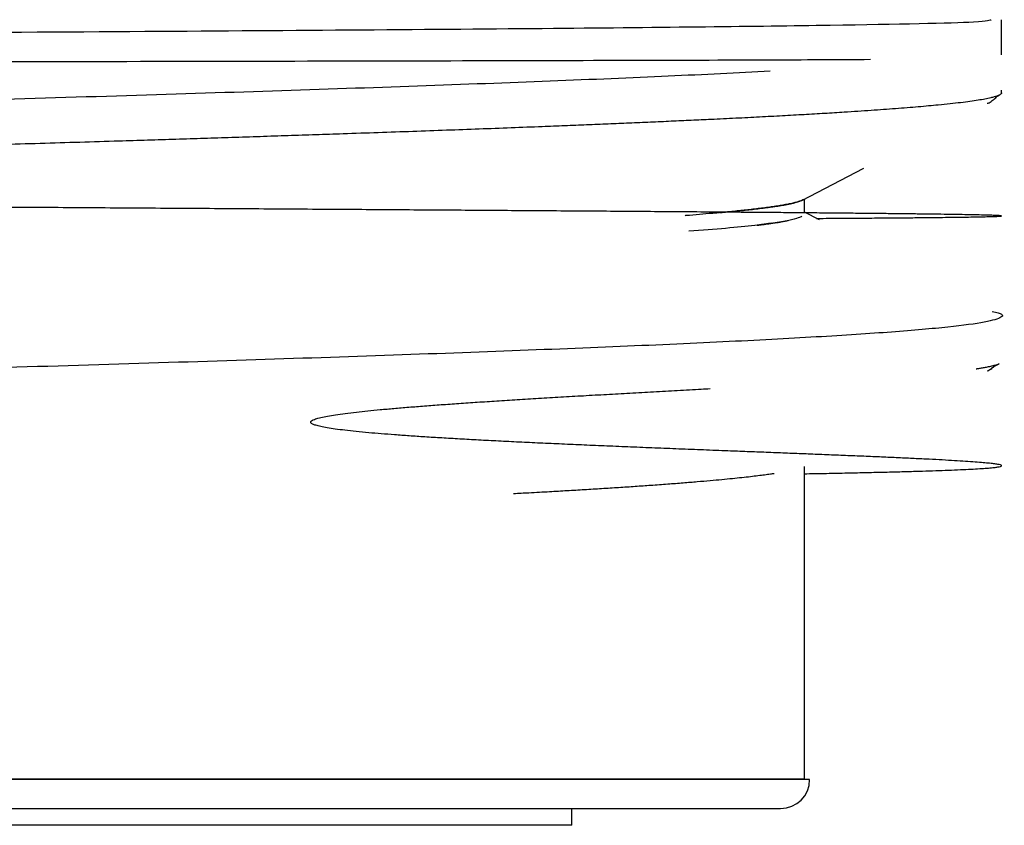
# Model space of a CAD drawing. Header units: millimetres. Extents: x 8 to 740, y 12 to 366.
# Tile 5 of 45: x 58.11 to 64.79, y 303 to 308.47. Entities that reach past the tile are written whole.
import ezdxf

# ---------------------------------------------------------------- set-up
doc = ezdxf.new("R2010")
doc.units = ezdxf.units.MM

msp = doc.modelspace()

# ---------------------------------------------------------------- linework, layer by layer
at = {"color": 7, "linetype": 'Continuous', "lineweight": 30}
for p, q in [((64.7763, 308.2322), (64.7763, 308.4701)), ((64.7763, 307.9908), (64.7763, 307.9925)), ((64.7763, 307.9742), (64.7763, 307.9906)), ((64.7353, 307.945), (64.7612, 307.9586)), ((63.4188, 307.2436), (63.8397, 307.463)), ((63.4234, 307.246), (63.8397, 307.463)), ((63.4381, 307.1587), (63.4381, 307.2536)), ((63.4381, 307.1587), (63.4381, 307.2536)), ((63.5388, 307.1113), (63.4381, 307.1639)), ((64.719, 306.1135), (64.7584, 306.1341)), ((64.68, 306.0855), (64.6821, 306.0868)), ((64.6819, 306.0865), (64.6801, 306.0854)), ((63.4381, 303.315), (63.4381, 305.438)), ((63.4381, 303.315), (63.4381, 305.4227)), ((60.7928, 303.312), (45.2435, 303.312)), ((63.4381, 303.315), (45.2781, 303.315)), ((63.4726, 303.312), (60.7928, 303.312)), ((63.438, 303.312), (63.4381, 303.315)), ((63.4381, 303.315), (63.4381, 303.315)), ((61.8581, 303.0011), (61.8581, 303.115)), ((61.8581, 303.0011), (61.8581, 303.115)), ((61.8581, 303.0011), (47.0581, 303.0011))]:
    msp.add_line(p, q, dxfattribs=at)
msp.add_arc((63.2756, 303.312), 0.1971, 270, 0, dxfattribs=at)
for points, knots in [([(64.7061, 308.4701), (64.6964, 308.4644), (64.6724, 308.4504), (63.6941, 308.4304), (61.8102, 308.409), (58.9795, 308.3884), (55.4134, 308.3685), (51.471, 308.3493), (48.3766, 308.3341), (46.3388, 308.3223), (45.0923, 308.3135), (44.2446, 308.3048), (43.8599, 308.2964), (44.0307, 308.2881), (44.5305, 308.2815), (45.1527, 308.2778), (45.3435, 308.2767)], [0, 0, 0, 0, 0.052748, 0.130729, 0.214707, 0.304671, 0.40061, 0.502513, 0.610368, 0.666822, 0.724783, 0.784251, 0.845226, 0.907707, 0.971694, 1, 1, 1, 1]), ([(63.8864, 308.1989), (63.7689, 308.1982), (63.3219, 308.1954), (61.637, 308.1909), (58.9981, 308.1852), (55.7935, 308.1798), (52.4018, 308.1746), (49.1504, 308.1695), (46.4146, 308.1646), (44.5099, 308.1599), (43.7765, 308.1554), (44.0221, 308.1517), (44.9401, 308.1497), (45.2415, 308.149)], [0, 0, 0, 0, 0.033771, 0.128464, 0.224856, 0.322945, 0.422732, 0.524214, 0.627392, 0.732264, 0.83883, 0.947089, 1, 1, 1, 1]), ([(63.2053, 308.1199), (62.9821, 308.1086), (62.5356, 308.0862), (61.7254, 308.0525), (60.8254, 308.0189), (59.837, 307.9853), (58.7761, 307.9517), (57.6562, 307.9181), (56.4924, 307.8845), (55.3001, 307.8509), (54.0952, 307.8174), (52.8939, 307.7838), (51.712, 307.7503), (50.5655, 307.7168), (49.4695, 307.6833), (48.4386, 307.6498), (47.4867, 307.6163), (46.6263, 307.5829), (45.869, 307.5494), (45.2248, 307.516), (44.7027, 307.4826), (44.3081, 307.4492), (44.0515, 307.4158), (43.9255, 307.3845), (43.9517, 307.3643), (43.9634, 307.3552)], [0, 0, 0, 0, 0.043832, 0.087664, 0.131495, 0.175327, 0.219159, 0.262991, 0.306822, 0.350654, 0.394486, 0.438317, 0.482149, 0.525981, 0.569812, 0.613644, 0.657476, 0.701307, 0.745139, 0.78897, 0.832802, 0.876633, 0.920465, 0.964296, 1, 1, 1, 1]), ([(64.7758, 307.9742), (64.7758, 307.9727), (64.7757, 307.9692), (64.7701, 307.9636), (64.7599, 307.9576), (64.7453, 307.9515), (64.7262, 307.9455), (64.6999, 307.9388), (64.6643, 307.9313), (64.6174, 307.9231), (64.5622, 307.915), (64.4988, 307.9068), (64.4272, 307.8986), (64.3539, 307.8911), (64.2811, 307.8843), (64.2107, 307.8781), (64.1356, 307.8719), (64.057, 307.8657), (63.975, 307.8596), (63.8899, 307.8536), (63.8007, 307.8476), (63.6964, 307.8408), (63.5754, 307.8334), (63.4356, 307.8252), (63.2884, 307.817), (63.1338, 307.8089), (62.9718, 307.8007), (62.8164, 307.7932), (62.6695, 307.7864), (62.5328, 307.7802), (62.3921, 307.774), (62.2495, 307.7678), (62.1051, 307.7617), (61.9591, 307.7557), (61.8098, 307.7496), (61.6393, 307.7429), (61.4465, 307.7354), (61.2297, 307.7273), (61.007, 307.7191), (60.7786, 307.711), (60.5444, 307.7028), (60.3245, 307.6953), (60.1202, 307.6885), (59.9325, 307.6823), (59.7421, 307.676), (59.5516, 307.6699), (59.361, 307.6638), (59.1707, 307.6577), (58.9781, 307.6517), (58.7607, 307.645), (58.5177, 307.6375), (58.2484, 307.6294), (57.9755, 307.6212), (57.6989, 307.6131), (57.4191, 307.6049), (57.1594, 307.5974), (56.9206, 307.5906), (56.7033, 307.5844), (56.4847, 307.5781), (56.2677, 307.572), (56.0525, 307.5658), (55.8392, 307.5598), (55.6252, 307.5538), (55.3853, 307.547), (55.1197, 307.5396), (54.8282, 307.5314), (54.5357, 307.5233), (54.2424, 307.5152), (53.9484, 307.507), (53.6783, 307.4995), (53.432, 307.4927), (53.2094, 307.4864), (52.9873, 307.4802), (52.7742, 307.4742), (52.5703, 307.4684), (52.3755, 307.4629), (52.1813, 307.4573), (51.9653, 307.4511), (51.7281, 307.4443), (51.4704, 307.4369), (51.214, 307.4294), (50.9591, 307.422), (50.7061, 307.4146), (50.4756, 307.4077), (50.2672, 307.4014), (50.0803, 307.3957), (49.8949, 307.3901), (49.7726, 307.3862), (49.7115, 307.3843)], [0, 0, 0, 0, 0.007497, 0.01807, 0.028252, 0.038435, 0.048635, 0.058835, 0.072616, 0.0864, 0.100181, 0.114061, 0.127943, 0.141823, 0.152376, 0.162929, 0.173501, 0.184073, 0.194256, 0.204438, 0.214638, 0.224838, 0.238619, 0.252403, 0.266185, 0.280064, 0.293947, 0.307827, 0.318379, 0.328932, 0.339504, 0.350077, 0.360259, 0.370442, 0.380642, 0.390842, 0.404623, 0.418407, 0.432188, 0.446068, 0.459951, 0.47383, 0.484383, 0.494936, 0.505508, 0.51608, 0.526263, 0.536445, 0.546645, 0.556846, 0.570627, 0.584411, 0.598192, 0.612072, 0.625954, 0.639834, 0.650387, 0.66094, 0.671512, 0.682084, 0.692267, 0.702449, 0.712649, 0.722849, 0.736631, 0.750415, 0.764196, 0.778076, 0.791958, 0.805838, 0.816391, 0.826944, 0.837516, 0.848088, 0.857435, 0.866782, 0.876142, 0.885502, 0.898121, 0.910743, 0.923362, 0.936057, 0.948754, 0.961449, 0.97108, 0.98071, 0.990355, 1, 1, 1, 1]), ([(64.6852, 307.9033), (64.6872, 307.9044), (64.6988, 307.9104), (64.7176, 307.9244), (64.7353, 307.9395), (64.7433, 307.9486), (64.7445, 307.9499)], [0, 0, 0, 0, 0.099776, 0.549173, 0.936276, 1, 1, 1, 1]), ([(64.6815, 307.902), (64.6815, 307.902), (64.681, 307.9017), (64.68, 307.9011), (64.679, 307.9006), (64.6785, 307.9003)], [0, 0, 0, 0, 0.019292, 0.510633, 1, 1, 1, 1]), ([(64.6814, 307.9019), (64.6809, 307.9016), (64.68, 307.9011), (64.679, 307.9006), (64.6785, 307.9003)], [0, 0, 0, 0, 0.484486, 1, 1, 1, 1]), ([(64.6817, 307.9012), (64.6821, 307.9014), (64.6833, 307.902), (64.6844, 307.9028), (64.6852, 307.9033)], [0, 0, 0, 0, 0.340631, 1, 1, 1, 1]), ([(63.5198, 307.1212), (63.5347, 307.1213), (63.6046, 307.1218), (63.7193, 307.1225), (63.8632, 307.1236), (63.9956, 307.1246), (64.1175, 307.1256), (64.2286, 307.1267), (64.3291, 307.1277), (64.4191, 307.1287), (64.4987, 307.1298), (64.5681, 307.1308), (64.6273, 307.1319), (64.6764, 307.133), (64.7157, 307.134), (64.7466, 307.1351), (64.7678, 307.1363), (64.7777, 307.1376), (64.7756, 307.1388), (64.7619, 307.14), (64.7368, 307.1413), (64.7007, 307.1425), (64.6538, 307.1438), (64.5965, 307.145), (64.5291, 307.1463), (64.4519, 307.1476), (64.3653, 307.1489), (64.2696, 307.1501), (64.1652, 307.1514), (64.0524, 307.1527), (63.9315, 307.154), (63.8029, 307.1553), (63.6669, 307.1566), (63.524, 307.1579), (63.3744, 307.1593), (63.2184, 307.1606), (63.0477, 307.162), (62.8612, 307.1635), (62.658, 307.165), (62.4483, 307.1666), (62.2324, 307.1682), (62.0109, 307.1698), (61.7873, 307.1713), (61.5623, 307.1729), (61.3367, 307.1744), (61.1075, 307.176), (60.8754, 307.1775), (60.6406, 307.1791), (60.4036, 307.1807), (60.1568, 307.1823), (59.9003, 307.184), (59.6342, 307.1857), (59.3672, 307.1875), (59.0996, 307.1892), (58.8265, 307.191), (58.5482, 307.1929), (58.265, 307.1948), (57.983, 307.1967), (57.7024, 307.1986), (57.4236, 307.2005), (57.131, 307.2025), (56.8249, 307.2047), (56.5061, 307.207), (56.1917, 307.2093), (55.8803, 307.2116), (55.5723, 307.214), (55.2682, 307.2164), (54.9701, 307.2188), (54.6784, 307.2212), (54.395, 307.2236), (54.1199, 307.226), (53.8534, 307.2284), (53.5938, 307.2309), (53.3299, 307.2334), (53.0626, 307.2361), (52.7928, 307.2389), (52.5326, 307.2417), (52.282, 307.2445), (52.0423, 307.2473), (51.8136, 307.2502), (51.5956, 307.253), (51.3869, 307.2558), (51.1755, 307.2589), (50.9627, 307.2621), (50.7498, 307.2655), (50.5498, 307.2692), (50.3617, 307.2719), (50.1876, 307.2778), (50.0211, 307.2734), (49.8866, 307.303), (49.7176, 307.2264), (49.725, 307.4584), (49.6162, 307.2438), (49.4983, 307.304), (49.3942, 307.2945), (49.3003, 307.3011), (49.2195, 307.3038), (49.1509, 307.3073), (49.0937, 307.3104), (49.044, 307.3136), (49.0017, 307.3167), (48.967, 307.3199), (48.9395, 307.323), (48.9194, 307.3261), (48.9072, 307.3288), (48.9014, 307.3311), (48.8996, 307.3323), (48.899, 307.333), (48.8987, 307.3337), (48.8986, 307.3341), (48.8987, 307.3345), (48.899, 307.3351), (48.8997, 307.3359), (48.9031, 307.3382), (48.9122, 307.3406), (48.9286, 307.3438), (48.9524, 307.3469), (48.9835, 307.3502), (49.022, 307.3536), (49.0707, 307.3571), (49.1304, 307.3608), (49.2021, 307.3647), (49.2839, 307.3686), (49.3759, 307.3726), (49.4782, 307.3765), (49.5911, 307.3805), (49.6703, 307.383), (49.7115, 307.3843)], [0, 0, 0, 0, 0.00325, 0.015248, 0.027171, 0.039018, 0.05079, 0.062486, 0.074107, 0.085652, 0.097122, 0.108516, 0.119835, 0.131078, 0.142247, 0.153339, 0.165924, 0.17841, 0.190797, 0.203087, 0.215277, 0.227369, 0.239362, 0.251257, 0.263053, 0.274751, 0.28635, 0.297851, 0.309253, 0.320557, 0.331762, 0.342868, 0.353876, 0.364785, 0.375596, 0.386308, 0.396922, 0.40918, 0.421304, 0.433293, 0.445149, 0.45687, 0.468458, 0.479455, 0.490329, 0.50108, 0.511706, 0.522209, 0.532589, 0.542845, 0.553983, 0.564972, 0.575812, 0.586502, 0.597042, 0.608057, 0.618905, 0.629584, 0.640095, 0.650437, 0.660611, 0.672386, 0.683927, 0.695235, 0.706309, 0.717344, 0.728136, 0.738687, 0.748995, 0.759061, 0.768711, 0.778127, 0.78731, 0.796259, 0.806179, 0.815795, 0.825107, 0.834115, 0.842819, 0.851072, 0.859032, 0.866699, 0.874072, 0.882468, 0.890448, 0.898012, 0.905161, 0.911895, 0.918213, 0.923968, 0.929328, 0.93291, 0.93812, 0.942692, 0.946871, 0.950655, 0.954045, 0.956689, 0.959031, 0.961071, 0.96281, 0.964248, 0.965386, 0.966224, 0.966764, 0.966926, 0.966981, 0.967021, 0.967038, 0.967052, 0.967067, 0.967083, 0.967124, 0.967179, 0.967574, 0.968264, 0.969252, 0.970541, 0.97213, 0.97402, 0.97655, 0.979473, 0.982791, 0.986502, 0.990607, 0.995107, 1, 1, 1, 1]), ([(63.4209, 307.2449), (63.4184, 307.2435), (63.4112, 307.2397), (63.3927, 307.2335), (63.3667, 307.2264), (63.3359, 307.2195), (63.3014, 307.2129), (63.2638, 307.2066), (63.2235, 307.2004), (63.1806, 307.1945), (63.1356, 307.1888), (63.089, 307.1832), (63.0416, 307.1779), (62.9936, 307.1728), (62.9423, 307.1675), (62.9038, 307.1638), (62.8794, 307.1615), (62.8728, 307.1609), (62.8639, 307.16), (62.8528, 307.159), (62.8394, 307.1577), (62.8258, 307.1565), (62.7885, 307.1531), (62.725, 307.1477), (62.6633, 307.1425), (62.6289, 307.1398), (62.6273, 307.1397)], [0, 0, 0, 0, 0.040736, 0.112763, 0.182363, 0.249535, 0.313145, 0.374413, 0.43334, 0.489925, 0.545133, 0.597913, 0.648266, 0.696191, 0.741689, 0.794404, 0.800091, 0.805732, 0.811645, 0.823046, 0.834422, 0.845775, 0.857103, 0.927353, 0.996657, 1, 1, 1, 1]), ([(62.8651, 307.1601), (62.8656, 307.1602), (62.8821, 307.1617), (62.9148, 307.1649), (62.9628, 307.1696), (63.0116, 307.1747), (63.0607, 307.18), (63.1096, 307.1856), (63.1505, 307.1906), (63.1841, 307.195), (63.211, 307.1986), (63.2371, 307.2024), (63.2622, 307.2062), (63.2862, 307.2101), (63.3096, 307.2142), (63.3316, 307.2184), (63.3537, 307.2231), (63.3741, 307.228), (63.392, 307.233), (63.4058, 307.2378), (63.4145, 307.2413), (63.4179, 307.2432), (63.4187, 307.2436)], [0, 0, 0, 0, 0.001772, 0.051777, 0.105641, 0.163337, 0.224839, 0.290115, 0.359134, 0.401545, 0.445237, 0.4902, 0.536427, 0.583909, 0.632637, 0.686561, 0.738743, 0.805162, 0.867997, 0.927277, 0.983029, 1, 1, 1, 1]), ([(63.4313, 307.2515), (63.4303, 307.2504), (63.4286, 307.2484), (63.424, 307.2463), (63.4218, 307.2453)], [0, 0, 0, 0, 0.51333, 1, 1, 1, 1]), ([(63.4196, 307.1353), (63.4128, 307.1315), (63.3963, 307.1224), (63.3328, 307.1068), (63.2341, 307.0905), (63.0913, 307.0724), (62.9192, 307.0539), (62.7407, 307.0403), (62.6533, 307.0337)], [0, 0, 0, 0, 0.113117, 0.273816, 0.45372, 0.608942, 0.808419, 1, 1, 1, 1]), ([(63.1156, 307.0747), (63.1174, 307.0749), (63.1273, 307.0762), (63.1454, 307.0784), (63.1705, 307.0817), (63.197, 307.0853), (63.2245, 307.0892), (63.2526, 307.0934), (63.2806, 307.098), (63.3056, 307.1023), (63.3199, 307.1051), (63.326, 307.1063)], [0, 0, 0, 0, 0.020528, 0.111235, 0.212808, 0.325249, 0.448555, 0.582729, 0.727769, 0.883676, 1, 1, 1, 1]), ([(63.2134, 307.0884), (63.2102, 307.0879), (63.2004, 307.0864), (63.1837, 307.084), (63.1642, 307.0812), (63.1457, 307.0787), (63.1297, 307.0765), (63.1195, 307.0752), (63.1156, 307.0747)], [0, 0, 0, 0, 0.107521, 0.332684, 0.535066, 0.714499, 0.887877, 1, 1, 1, 1]), ([(64.7123, 306.4887), (64.7272, 306.4857), (64.7962, 306.4714), (64.7803, 306.446), (64.66, 306.4125), (64.3918, 306.3789), (63.9926, 306.3454), (63.4643, 306.3119), (62.8147, 306.2783), (62.0524, 306.2448), (61.1875, 306.2112), (60.2315, 306.1777), (59.1973, 306.1441), (58.0985, 306.1105), (56.9499, 306.077), (55.7668, 306.0434), (54.5648, 306.0098), (53.3601, 305.9762), (52.1687, 305.9426), (51.0065, 305.909), (49.889, 305.8754), (48.831, 305.8418), (47.8467, 305.8082), (46.9493, 305.7745), (46.1505, 305.7409), (45.4613, 305.7073), (44.8906, 305.6736), (44.4461, 305.64), (44.1755, 305.6108), (44.026, 305.5861), (43.9551, 305.566), (43.9311, 305.5484), (43.9483, 305.5376), (43.9548, 305.5335)], [0, 0, 0, 0, 0.009701, 0.044863, 0.080026, 0.115189, 0.150351, 0.185514, 0.220677, 0.255839, 0.291002, 0.326165, 0.361327, 0.39649, 0.431653, 0.466815, 0.501978, 0.537141, 0.572304, 0.607466, 0.642629, 0.677792, 0.712954, 0.748117, 0.78328, 0.818443, 0.853605, 0.888768, 0.923931, 0.945036, 0.966141, 0.987171, 1, 1, 1, 1]), ([(64.7583, 306.1342), (64.7575, 306.1337), (64.754, 306.1317), (64.7448, 306.1281), (64.7313, 306.1237), (64.7163, 306.1196), (64.7009, 306.1159), (64.6859, 306.1127), (64.6716, 306.1099), (64.6576, 306.1073), (64.6442, 306.1049), (64.6315, 306.1028), (64.6197, 306.1009), (64.6105, 306.0994), (64.605, 306.0986), (64.6033, 306.0983)], [0, 0, 0, 0, 0.042141, 0.17515, 0.299276, 0.414517, 0.52087, 0.606638, 0.685599, 0.757753, 0.8231, 0.881638, 0.933367, 0.978287, 1, 1, 1, 1]), ([(64.6822, 306.0867), (64.6825, 306.0868), (64.6918, 306.0917), (64.7081, 306.1019), (64.7231, 306.1149), (64.7297, 306.1206)], [0, 0, 0, 0, 0.019556, 0.567006, 1, 1, 1, 1]), ([(64.6844, 306.0879), (64.6859, 306.0888), (64.6964, 306.0943), (64.7116, 306.1046), (64.7244, 306.1162), (64.729, 306.1203)], [0, 0, 0, 0, 0.101157, 0.675163, 1, 1, 1, 1]), ([(63.4381, 305.3878), (63.4429, 305.3878), (63.5011, 305.3889), (63.6048, 305.3908), (63.7472, 305.3937), (63.8788, 305.3966), (64.0007, 305.3995), (64.1128, 305.4024), (64.2154, 305.4053), (64.3086, 305.4082), (64.3966, 305.4113), (64.4781, 305.4146), (64.5518, 305.418), (64.6145, 305.4214), (64.6664, 305.4249), (64.708, 305.4284), (64.7395, 305.4319), (64.7623, 305.4355), (64.7753, 305.4394), (64.7777, 305.4434), (64.7695, 305.4474), (64.7512, 305.4514), (64.7233, 305.4555), (64.6864, 305.4596), (64.6395, 305.4639), (64.5822, 305.4683), (64.514, 305.4729), (64.4376, 305.4775), (64.3534, 305.4822), (64.2605, 305.487), (64.1589, 305.4919), (64.0489, 305.497), (63.9332, 305.5021), (63.8124, 305.5072), (63.6873, 305.5123), (63.5609, 305.5174), (63.434, 305.5225), (63.3076, 305.5274), (63.1794, 305.5324), (63.05, 305.5375), (62.9084, 305.543), (62.7546, 305.549), (62.5886, 305.5555), (62.4235, 305.5621), (62.2602, 305.5687), (62.1003, 305.5754), (61.9443, 305.582), (61.7929, 305.5887), (61.6456, 305.5954), (61.502, 305.6022), (61.3628, 305.6091), (61.2283, 305.6161), (61.0999, 305.6231), (60.978, 305.6302), (60.8635, 305.6373), (60.7566, 305.6444), (60.6575, 305.6515), (60.5659, 305.6586), (60.4785, 305.6661), (60.3964, 305.6739), (60.3205, 305.6821), (60.2551, 305.6904), (60.2004, 305.6987), (60.1563, 305.707), (60.1232, 305.7153), (60.1024, 305.7225), (60.0915, 305.729), (60.0874, 305.7329), (60.0858, 305.7362), (60.0855, 305.7385), (60.0859, 305.7409), (60.0876, 305.7442), (60.0929, 305.749), (60.1033, 305.7546), (60.1178, 305.76), (60.1352, 305.7651), (60.162, 305.7717), (60.2017, 305.7796), (60.2567, 305.7886), (60.3224, 305.7976), (60.3954, 305.8064), (60.4748, 305.8149), (60.5598, 305.8233), (60.6527, 305.8317), (60.7533, 305.8401), (60.8605, 305.8486), (60.974, 305.857), (61.0935, 305.8655), (61.2192, 305.874), (61.3517, 305.8826), (61.4906, 305.8913), (61.6355, 305.9002), (61.7853, 305.909), (61.9393, 305.918), (62.096, 305.9269), (62.2547, 305.9358), (62.4151, 305.9447), (62.5769, 305.9537), (62.7046, 305.9608), (62.7766, 305.9648), (62.7963, 305.9659)], [0, 0, 0, 0, 0.001478, 0.017955, 0.03426, 0.050395, 0.066359, 0.082152, 0.097775, 0.113226, 0.128507, 0.145762, 0.162794, 0.179603, 0.196188, 0.212551, 0.228691, 0.244607, 0.262169, 0.279451, 0.296453, 0.313176, 0.329619, 0.345782, 0.361665, 0.378813, 0.395623, 0.412095, 0.428228, 0.444022, 0.460404, 0.476405, 0.492025, 0.507265, 0.522124, 0.536602, 0.549904, 0.562868, 0.575493, 0.58778, 0.599728, 0.614445, 0.628614, 0.642235, 0.655308, 0.667833, 0.6796, 0.690839, 0.701549, 0.711731, 0.721555, 0.73083, 0.739558, 0.747738, 0.75537, 0.762333, 0.768768, 0.774675, 0.780055, 0.785527, 0.790319, 0.794432, 0.797866, 0.800625, 0.802713, 0.804141, 0.804619, 0.804956, 0.805085, 0.805199, 0.805315, 0.805446, 0.805792, 0.806518, 0.807555, 0.808597, 0.80984, 0.81262, 0.816077, 0.820212, 0.825026, 0.829918, 0.835356, 0.841342, 0.847875, 0.854955, 0.862442, 0.870457, 0.879001, 0.888073, 0.897853, 0.908181, 0.919057, 0.930481, 0.942454, 0.954746, 0.967566, 0.980916, 0.994794, 1, 1, 1, 1]), ([(63.231, 305.3881), (63.2228, 305.3869), (63.2026, 305.3839), (63.1663, 305.3789), (63.1215, 305.3732), (63.0704, 305.3671), (63.0127, 305.3607), (62.9481, 305.354), (62.8761, 305.3469), (62.7966, 305.3396), (62.7092, 305.3321), (62.6135, 305.3243), (62.5086, 305.3162), (62.3999, 305.3083), (62.2885, 305.3005), (62.1772, 305.2931), (62.062, 305.2857), (61.9452, 305.2785), (61.8273, 305.2715), (61.7017, 305.2644), (61.5809, 305.2577), (61.4974, 305.2533), (61.4626, 305.2514)], [0, 0, 0, 0, 0.027784, 0.068326, 0.110879, 0.156274, 0.203753, 0.253319, 0.304969, 0.358706, 0.413512, 0.470331, 0.529161, 0.590003, 0.643204, 0.697854, 0.751177, 0.803152, 0.853813, 0.90316, 0.959632, 1, 1, 1, 1]), ([(45.4408, 303.115), (45.4413, 303.115), (45.4425, 303.115), (45.454, 303.115), (45.4727, 303.115), (45.4994, 303.115), (45.5338, 303.115), (45.5759, 303.115), (45.6233, 303.115), (45.6746, 303.115), (45.7287, 303.115), (45.7883, 303.115), (45.8533, 303.115), (45.9237, 303.115), (45.9996, 303.115), (46.0809, 303.115), (46.1735, 303.115), (46.2784, 303.115), (46.397, 303.115), (46.5228, 303.115), (46.6463, 303.115), (46.7659, 303.115), (46.88, 303.115), (46.9963, 303.115), (47.1307, 303.115), (47.2848, 303.115), (47.4632, 303.115), (47.6489, 303.115), (47.8416, 303.115), (48.0277, 303.115), (48.2052, 303.115), (48.3726, 303.115), (48.5437, 303.115), (48.7186, 303.115), (48.8974, 303.115), (49.0799, 303.115), (49.2692, 303.115), (49.459, 303.115), (49.6486, 303.115), (49.8345, 303.115), (50.023, 303.115), (50.2141, 303.115), (50.4078, 303.115), (50.6042, 303.115), (50.815, 303.115), (51.0406, 303.115), (51.2809, 303.115), (51.5235, 303.115), (51.7684, 303.115), (52.0156, 303.115), (52.2651, 303.115), (52.5327, 303.115), (52.818, 303.115), (53.121, 303.115), (53.4251, 303.115), (53.7303, 303.115), (54.0367, 303.115), (54.3292, 303.115), (54.6071, 303.115), (54.8698, 303.115), (55.1318, 303.115), (55.3929, 303.115), (55.6534, 303.115), (55.9131, 303.115), (56.1594, 303.115), (56.3919, 303.115), (56.6106, 303.115), (56.8277, 303.115), (57.043, 303.115), (57.2567, 303.115), (57.4686, 303.115), (57.6789, 303.115), (57.9014, 303.115), (58.1351, 303.115), (58.3791, 303.115), (58.619, 303.115), (58.8382, 303.115), (59.0374, 303.115), (59.2176, 303.115), (59.392, 303.115), (59.5837, 303.115), (59.7913, 303.115), (60.0161, 303.115), (60.2349, 303.115), (60.4482, 303.115), (60.5852, 303.115), (60.6537, 303.115)], [0, 0, 0, 0, 0.0118696, 0.0243862, 0.0368885, 0.0493875, 0.0618939, 0.0744189, 0.0869733, 0.0977191, 0.108446, 0.1191607, 0.12987, 0.140581, 0.1513004, 0.1620351, 0.1727919, 0.1857262, 0.1986367, 0.2115354, 0.2244343, 0.2345772, 0.2447335, 0.2549089, 0.2645112, 0.2781843, 0.291844, 0.3055046, 0.3191802, 0.3328852, 0.3437778, 0.3546539, 0.3655208, 0.3763855, 0.3872553, 0.3981373, 0.4090387, 0.4204993, 0.4308556, 0.441201, 0.4515416, 0.4618837, 0.4722333, 0.4825968, 0.4929802, 0.5052594, 0.517515, 0.5297573, 0.5419965, 0.5542429, 0.5665067, 0.5787982, 0.5934273, 0.6080247, 0.6226075, 0.6371932, 0.6517991, 0.6664425, 0.6789843, 0.6915009, 0.7040032, 0.7165022, 0.7290086, 0.7415336, 0.754088, 0.7648338, 0.7755607, 0.7862754, 0.7969847, 0.8076957, 0.8184151, 0.8291498, 0.8399066, 0.8528409, 0.8657514, 0.8786501, 0.891549, 0.9016919, 0.9118482, 0.9220236, 0.9316286, 0.9453043, 0.958965, 0.9726251, 0.9862987, 1, 1, 1, 1]), ([(60.6537, 303.115), (60.7073, 303.115), (60.8145, 303.115), (60.9697, 303.115), (61.1208, 303.115), (61.2674, 303.115), (61.4094, 303.115), (61.547, 303.115), (61.6822, 303.115), (61.8105, 303.115), (61.9317, 303.115), (62.0442, 303.115), (62.1521, 303.115), (62.2553, 303.115), (62.3539, 303.115), (62.4479, 303.115), (62.5427, 303.115), (62.6369, 303.115), (62.7292, 303.115), (62.8145, 303.115), (62.8927, 303.115), (62.9638, 303.115), (63.0278, 303.115), (63.0882, 303.115), (63.1434, 303.115), (63.1912, 303.115), (63.2285, 303.115), (63.2555, 303.115), (63.2709, 303.115), (63.2769, 303.115), (63.2754, 303.115), (63.2754, 303.115)], [0, 0, 0, 0, 0.032599, 0.065146, 0.097662, 0.130169, 0.162689, 0.195241, 0.227849, 0.262137, 0.293123, 0.324076, 0.355015, 0.385958, 0.416923, 0.44793, 0.478997, 0.515736, 0.552404, 0.589033, 0.625652, 0.662292, 0.698985, 0.735761, 0.779531, 0.823205, 0.866836, 0.910476, 0.954176, 0.997989, 1, 1, 1, 1])]:
    msp.add_open_spline(points, degree=3, knots=knots, dxfattribs=at)

doc.saveas('drawing.dxf')
